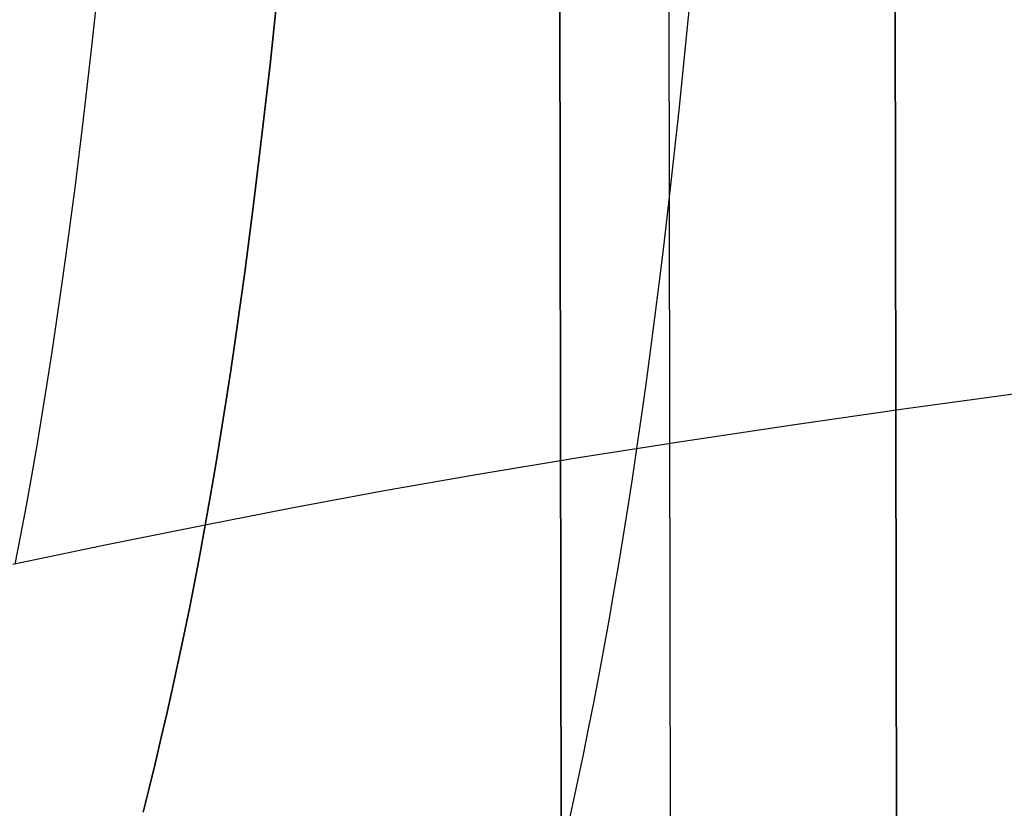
# Model space of a CAD drawing. Header units: millimetres. Extents: x -273 to 273, y -240 to 302.
# Tile 28 of 256: x -204.16 to -194.7, y -224.45 to -216.88. Entities that reach past the tile are written whole.
import ezdxf

# ---------------------------------------------------------------- set-up
doc = ezdxf.new("R2010")
doc.units = ezdxf.units.MM
doc.header["$MEASUREMENT"] = 0
doc.layers.add('IGES level 1', color=7, linetype='Continuous', true_color=0x3e413d)
doc.layers.add('IGES level 2', color=7, linetype='Continuous', true_color=0x008000)

msp = doc.modelspace()

# ---------------------------------------------------------------- linework, layer by layer
at = {"layer": 'IGES level 1'}
for p, q in [((-197.9672, -188.552, 420.0791), (-197.9069, -227.6208, 420.8139)), ((-195.7912, -188.5353, 420.783), (-195.7348, -225.494, 421.4801)), ((-195.7348, -225.494, 421.4801), (-195.7912, -188.5353, 420.783)), ((-198.9539, -226.5494, 418.7622), (-199.0147, -188.592, 418.0464)), ((-199.0147, -188.592, 418.0464), (-198.9539, -226.5494, 418.7622))]:
    msp.add_line(p, q, dxfattribs=at)
at = {"layer": 'IGES level 2', "color": 31, "true_color": 0xfabe47}
for p, q in [((-197.6826, -216.2833, 494.1983), (-197.7523, -217.0085, 493.9372)), ((-203.396, -216.4781, 503.7561), (-203.4692, -217.1629, 503.5316)), ((-201.6779, -216.6118, 500.3237), (-201.7517, -217.307, 500.0809)), ((-201.7517, -217.307, 500.0809), (-201.6779, -216.6118, 500.3237)), ((-197.7523, -217.0085, 493.9372), (-197.8248, -217.7174, 493.6572)), ((-203.4692, -217.1629, 503.5316), (-203.546, -217.834, 503.2903)), ((-201.7517, -217.307, 500.0809), (-201.829, -217.9875, 499.8204)), ((-201.829, -217.9875, 499.8204), (-201.7517, -217.307, 500.0809)), ((-197.8248, -217.7174, 493.6572), (-197.9002, -218.4095, 493.3576)), ((-203.546, -217.834, 503.2903), (-203.6267, -218.4909, 503.0316)), ((-201.829, -217.9875, 499.8204), (-201.9099, -218.6527, 499.5414)), ((-201.9099, -218.6527, 499.5414), (-201.829, -217.9875, 499.8204)), ((-197.9002, -218.4095, 493.3576), (-197.939, -218.749, 493.2002)), ((-203.6267, -218.4909, 503.0316), (-203.7115, -219.1332, 502.7548)), ((-201.9099, -218.6527, 499.5414), (-201.9946, -219.3022, 499.2432)), ((-201.9946, -219.3022, 499.2432), (-201.9099, -218.6527, 499.5414)), ((-197.939, -218.749, 493.2002), (-197.9786, -219.0841, 493.0376)), ((-197.9786, -219.0841, 493.0376), (-198.019, -219.4147, 492.8698)), ((-203.7115, -219.1332, 502.7548), (-203.7554, -219.4487, 502.6094)), ((-201.9946, -219.3022, 499.2432), (-202.0384, -219.6208, 499.0867)), ((-202.0384, -219.6208, 499.0867), (-201.9946, -219.3022, 499.2432)), ((-203.7554, -219.4487, 502.6094), (-203.8004, -219.7603, 502.4591)), ((-198.019, -219.4147, 492.8698), (-198.0601, -219.7408, 492.6966)), ((-202.0384, -219.6208, 499.0867), (-202.0832, -219.9353, 498.9251)), ((-202.0832, -219.9353, 498.9251), (-202.0384, -219.6208, 499.0867)), ((-203.8004, -219.7603, 502.4591), (-203.8465, -220.0679, 502.304)), ((-198.0601, -219.7408, 492.6966), (-198.1021, -220.0621, 492.5179)), ((-202.0832, -219.9353, 498.9251), (-202.1289, -220.2456, 498.7583)), ((-202.1289, -220.2456, 498.7583), (-202.0832, -219.9353, 498.9251)), ((-198.1021, -220.0621, 492.5179), (-198.1448, -220.3788, 492.3338)), ((-203.8465, -220.0679, 502.304), (-203.8936, -220.3716, 502.1439)), ((-202.1289, -220.2456, 498.7583), (-202.1758, -220.5516, 498.5863)), ((-202.1758, -220.5516, 498.5863), (-202.1289, -220.2456, 498.7583)), ((-203.8936, -220.3716, 502.1439), (-203.9419, -220.6712, 501.9787)), ((-198.1448, -220.3788, 492.3338), (-198.1884, -220.6906, 492.1439)), ((-194.5216, -220.4617, 487.9642), (-195.6482, -220.6153, 489.0762)), ((-202.1758, -220.5516, 498.5863), (-202.2236, -220.8532, 498.409)), ((-202.2236, -220.8532, 498.409), (-202.1758, -220.5516, 498.5863)), ((-195.6482, -220.6153, 489.0762), (-196.7358, -220.7707, 490.2261)), ((-203.9419, -220.6712, 501.9787), (-203.9913, -220.9667, 501.8084)), ((-198.1884, -220.6906, 492.1439), (-198.2329, -220.9976, 491.9484)), ((-196.7358, -220.7707, 490.2261), (-197.7831, -220.9277, 491.4126)), ((-202.2236, -220.8532, 498.409), (-202.2726, -221.1505, 498.2263)), ((-202.2726, -221.1505, 498.2263), (-202.2236, -220.8532, 498.409)), ((-203.9913, -220.9667, 501.8084), (-204.0419, -221.2579, 501.6329)), ((-197.7831, -220.9277, 491.4126), (-198.7888, -221.0863, 492.6343)), ((-198.2329, -220.9976, 491.9484), (-198.2762, -221.2866, 491.7559)), ((-198.7888, -221.0863, 492.6343), (-199.7519, -221.2461, 493.8898)), ((-202.2726, -221.1505, 498.2263), (-202.3226, -221.4432, 498.038)), ((-202.3226, -221.4432, 498.038), (-202.2726, -221.1505, 498.2263)), ((-204.0419, -221.2579, 501.6329), (-204.0937, -221.5449, 501.452)), ((-199.7519, -221.2461, 493.8898), (-200.6711, -221.407, 495.1777)), ((-198.2762, -221.2866, 491.7559), (-198.3202, -221.5711, 491.5581)), ((-202.3226, -221.4432, 498.038), (-202.3737, -221.7314, 497.8442)), ((-202.3737, -221.7314, 497.8442), (-202.3226, -221.4432, 498.038)), ((-200.6711, -221.407, 495.1777), (-201.5453, -221.5688, 496.4963)), ((-204.0937, -221.5449, 501.452), (-204.1467, -221.8276, 501.2657)), ((-201.5453, -221.5688, 496.4963), (-202.3737, -221.7314, 497.8442)), ((-198.3202, -221.5711, 491.5581), (-198.365, -221.8512, 491.3549)), ((-202.3737, -221.7314, 497.8442), (-203.3194, -221.9217, 499.4643)), ((-202.3737, -221.7314, 497.8442), (-202.4236, -222.0027, 497.6535)), ((-202.4236, -222.0027, 497.6535), (-202.3737, -221.7314, 497.8442)), ((-204.1467, -221.8276, 501.2657), (-204.2008, -222.1059, 501.0739)), ((-198.365, -221.8512, 491.3549), (-198.4105, -222.1268, 491.1463)), ((-203.3194, -221.9217, 499.4643), (-204.22, -222.11, 501.1102)), ((-202.4236, -222.0027, 497.6535), (-202.4745, -222.2698, 497.4575)), ((-202.4745, -222.2698, 497.4575), (-202.4236, -222.0027, 497.6535)), ((-198.4105, -222.1268, 491.1463), (-198.4566, -222.3981, 490.9323)), ((-202.4745, -222.2698, 497.4575), (-202.5263, -222.5327, 497.2562)), ((-202.5263, -222.5327, 497.2562), (-202.4745, -222.2698, 497.4575)), ((-198.4566, -222.3981, 490.9323), (-198.5034, -222.665, 490.7128)), ((-202.5263, -222.5327, 497.2562), (-202.5791, -222.7916, 497.0496)), ((-202.5791, -222.7916, 497.0496), (-202.5263, -222.5327, 497.2562)), ((-198.5034, -222.665, 490.7128), (-198.5509, -222.9276, 490.4877)), ((-202.5791, -222.7916, 497.0496), (-202.6327, -223.0463, 496.8376)), ((-202.6327, -223.0463, 496.8376), (-202.5791, -222.7916, 497.0496)), ((-198.5509, -222.9276, 490.4877), (-198.5989, -223.186, 490.2572)), ((-202.6327, -223.0463, 496.8376), (-202.6872, -223.297, 496.6201)), ((-202.6872, -223.297, 496.6201), (-202.6327, -223.0463, 496.8376)), ((-198.5989, -223.186, 490.2572), (-198.6475, -223.4401, 490.021)), ((-202.6872, -223.297, 496.6201), (-202.7425, -223.5436, 496.3971)), ((-202.7425, -223.5436, 496.3971), (-202.6872, -223.297, 496.6201)), ((-198.6475, -223.4401, 490.021), (-198.6966, -223.69, 489.7793)), ((-202.7425, -223.5436, 496.3971), (-202.7985, -223.7863, 496.1686)), ((-202.7985, -223.7863, 496.1686), (-202.7425, -223.5436, 496.3971)), ((-198.6966, -223.69, 489.7793), (-198.7462, -223.9357, 489.5319)), ((-202.7985, -223.7863, 496.1686), (-202.8553, -224.025, 495.9345)), ((-202.8553, -224.025, 495.9345), (-202.7985, -223.7863, 496.1686)), ((-198.7462, -223.9357, 489.5319), (-198.7963, -224.1773, 489.2789)), ((-202.8553, -224.025, 495.9345), (-202.9128, -224.2598, 495.6948)), ((-202.9128, -224.2598, 495.6948), (-202.8553, -224.025, 495.9345)), ((-198.7963, -224.1773, 489.2789), (-198.8469, -224.4148, 489.0201)), ((-202.9128, -224.2598, 495.6948), (-202.9709, -224.4907, 495.4494)), ((-202.9709, -224.4907, 495.4494), (-202.9128, -224.2598, 495.6948)), ((-198.8469, -224.4148, 489.0201), (-198.8979, -224.6483, 488.7557))]:
    msp.add_line(p, q, dxfattribs=at)

doc.saveas('drawing.dxf')
